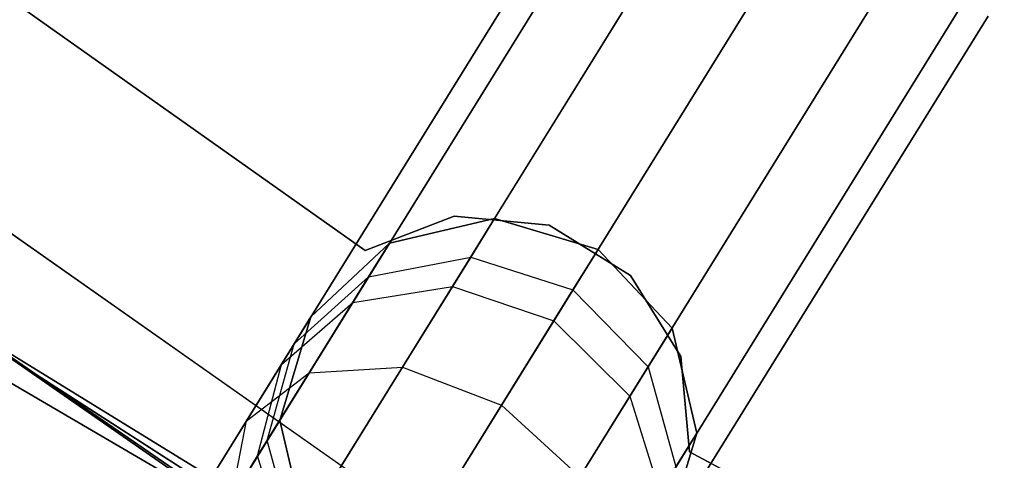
# Model space of a CAD drawing. Extents: x -129 to 129, y -127 to 130.
# Tile 108 of 188: x -34.29 to -29.57, y -50.68 to -48.56. Entities that reach past the tile are written whole.
import ezdxf

# ---------------------------------------------------------------- set-up
doc = ezdxf.new("R2010")
doc.units = 0
doc.header["$LTSCALE"] = 25.4
doc.layers.get('0').update_dxf_attribs({"linetype": 'CONTINUOUS'})

# ---------------------------------------------------------------- blocks, each defined once
blk = doc.blocks.new('NOME_B_PM2_STL')
at = {"color": 0}
for p, q in [((91.0597, -47.4466, 18.9499), (98.761, -52.8635, 18.9499)), ((98.761, -52.8635, 17.9499), (91.0597, -47.4466, 17.9499)), ((91.0597, -47.4466, 18.9499), (98.761, -52.8635, 18.9499)), ((98.761, -52.8635, 17.9499), (91.0597, -47.4466, 17.9499)), ((97.5565, -50.9049, 23.0779), (92.9728, -47.6566, 23.0779)), ((92.9728, -47.6566, 21.0779), (97.5565, -50.9049, 21.0779)), ((92.9728, -47.6566, 21.0779), (97.5565, -50.9049, 21.0779)), ((97.5565, -50.9049, 23.0779), (92.9728, -47.6566, 23.0779)), ((97.5565, -50.9049, 699.0779), (92.9728, -47.6566, 699.0779)), ((92.9728, -47.6566, 697.0779), (97.5565, -50.9049, 697.0779)), ((92.9728, -47.6566, 697.0779), (97.5565, -50.9049, 697.0779)), ((97.5565, -50.9049, 699.0779), (92.9728, -47.6566, 699.0779)), ((97.5565, -50.9049, 335.0779), (92.9728, -47.6566, 335.0779)), ((92.9728, -47.6566, 333.0779), (97.5565, -50.9049, 333.0779)), ((92.9728, -47.6566, 333.0779), (97.5565, -50.9049, 333.0779)), ((97.5565, -50.9049, 335.0779), (92.9728, -47.6566, 335.0779)), ((97.5565, -50.9049, 536.0779), (92.9728, -47.6566, 536.0779)), ((92.9728, -47.6566, 534.0779), (97.5565, -50.9049, 534.0779)), ((92.9728, -47.6566, 534.0779), (97.5565, -50.9049, 534.0779)), ((97.5565, -50.9049, 536.0779), (92.9728, -47.6566, 536.0779)), ((98.8257, -53.4824, 540.5779), (91.0293, -48.0681, 540.5779)), ((91.0293, -48.0681, 525.5779), (98.8257, -53.4824, 525.5779)), ((91.0293, -48.0681, 525.5779), (98.8257, -53.4824, 525.5779)), ((98.8257, -53.4824, 540.5779), (91.0293, -48.0681, 540.5779)), ((99.0944, -53.639, 26.5779), (91.2708, -48.2639, 26.5779)), ((91.2708, -48.2639, 17.0779), (99.0944, -53.639, 17.0779)), ((91.2708, -48.2639, 17.0779), (99.0944, -53.639, 17.0779)), ((99.0944, -53.639, 26.5779), (91.2708, -48.2639, 26.5779)), ((98.8422, -48.7266, 524.5779), (72.5206, -91.2375, 524.5779)), ((98.8422, -48.7266, 524.5779), (72.5206, -91.2375, 524.5779)), ((72.5206, -91.2375, 344.5779), (98.8422, -48.7266, 344.5779)), ((72.5206, -91.2375, 344.5779), (98.8422, -48.7266, 344.5779)), ((98.9561, -48.7972, 525.0779), (72.6345, -91.308, 525.0779)), ((98.9561, -48.7972, 525.0779), (72.6345, -91.308, 525.0779)), ((98.9561, -48.7972, 524.0779), (72.6345, -91.308, 524.0779)), ((98.9561, -48.7972, 524.0779), (72.6345, -91.308, 524.0779)), ((72.6345, -91.308, 344.0779), (98.9561, -48.7972, 344.0779)), ((72.6345, -91.308, 344.0779), (98.9561, -48.7972, 344.0779)), ((72.6345, -91.308, 345.0779), (98.9561, -48.7972, 345.0779)), ((72.6345, -91.308, 345.0779), (98.9561, -48.7972, 345.0779)), ((99.2673, -48.9899, 525.4439), (72.9457, -91.5007, 525.4439)), ((99.2673, -48.9899, 525.4439), (72.9457, -91.5007, 525.4439)), ((99.2673, -48.9899, 523.7119), (72.9457, -91.5007, 523.7119)), ((99.2673, -48.9899, 523.7119), (72.9457, -91.5007, 523.7119)), ((72.9457, -91.5007, 343.7118), (99.2673, -48.9899, 343.7118)), ((72.9457, -91.5007, 343.7118), (99.2673, -48.9899, 343.7118)), ((72.9457, -91.5007, 345.4439), (99.2673, -48.9899, 345.4439)), ((72.9457, -91.5007, 345.4439), (99.2673, -48.9899, 345.4439)), ((99.6924, -49.2531, 523.5779), (73.3708, -91.7639, 523.5779)), ((99.6924, -49.2531, 525.5779), (73.3708, -91.7639, 525.5779)), ((99.6924, -49.2531, 525.5779), (73.3708, -91.7639, 525.5779)), ((99.6924, -49.2531, 523.5779), (73.3708, -91.7639, 523.5779)), ((73.3708, -91.7639, 345.5779), (99.6924, -49.2531, 345.5779)), ((73.3708, -91.7639, 343.5779), (99.6924, -49.2531, 343.5779)), ((73.3708, -91.7639, 343.5779), (99.6924, -49.2531, 343.5779)), ((73.3708, -91.7639, 345.5779), (99.6924, -49.2531, 345.5779)), ((100.8002, -54.5923, 702.0779), (92.8112, -49.4664, 702.0779)), ((92.8112, -49.4664, 692.5779), (100.8002, -54.5923, 692.5779)), ((92.8112, -49.4664, 692.5779), (100.8002, -54.5923, 692.5779)), ((100.8002, -54.5923, 702.0779), (92.8112, -49.4664, 702.0779)), ((100.1175, -49.5163, 523.7119), (73.7959, -92.0272, 523.7119)), ((100.1175, -49.5163, 523.7119), (73.7959, -92.0272, 523.7119)), ((100.1175, -49.5163, 525.4439), (73.7959, -92.0272, 525.4439)), ((100.1175, -49.5163, 525.4439), (73.7959, -92.0272, 525.4439)), ((73.7959, -92.0272, 345.4439), (100.1175, -49.5163, 345.4439)), ((73.7959, -92.0272, 345.4439), (100.1175, -49.5163, 345.4439)), ((73.7959, -92.0272, 343.7118), (100.1175, -49.5163, 343.7118)), ((73.7959, -92.0272, 343.7118), (100.1175, -49.5163, 343.7118)), ((100.4287, -49.709, 524.0779), (74.1071, -92.2198, 524.0779)), ((100.4287, -49.709, 524.0779), (74.1071, -92.2198, 524.0779)), ((100.4287, -49.709, 525.0779), (74.1071, -92.2198, 525.0779)), ((100.4287, -49.709, 525.0779), (74.1071, -92.2198, 525.0779)), ((74.1071, -92.2198, 345.0779), (100.4287, -49.709, 345.0779)), ((74.1071, -92.2198, 345.0779), (100.4287, -49.709, 345.0779)), ((74.1071, -92.2198, 344.0779), (100.4287, -49.709, 344.0779)), ((74.1071, -92.2198, 344.0779), (100.4287, -49.709, 344.0779)), ((100.5426, -49.7795, 524.5779), (74.221, -92.2904, 524.5779)), ((100.5426, -49.7795, 524.5779), (74.221, -92.2904, 524.5779)), ((74.221, -92.2904, 344.5779), (100.5426, -49.7795, 344.5779)), ((74.221, -92.2904, 344.5779), (100.5426, -49.7795, 344.5779)), ((93.7712, -50.1156, 19.0779), (101.8482, -55.0874, 19.0779)), ((101.8482, -55.0874, 20.0779), (93.7712, -50.1156, 20.0779)), ((93.7712, -50.1156, 19.0779), (101.8482, -55.0874, 19.0779)), ((101.8482, -55.0874, 20.0779), (93.7712, -50.1156, 20.0779)), ((97.9836, -50.7397, 23.0779), (97.5565, -50.9049, 23.0779)), ((97.5565, -50.9049, 21.0779), (97.9836, -50.7397, 21.0779)), ((97.5565, -50.9049, 21.0779), (97.9836, -50.7397, 21.0779)), ((97.9836, -50.7397, 23.0779), (97.5565, -50.9049, 23.0779)), ((97.9836, -50.7397, 699.0779), (97.5565, -50.9049, 699.0779)), ((97.5565, -50.9049, 697.0779), (97.9836, -50.7397, 697.0779)), ((97.5565, -50.9049, 697.0779), (97.9836, -50.7397, 697.0779)), ((97.9836, -50.7397, 699.0779), (97.5565, -50.9049, 699.0779)), ((97.9836, -50.7397, 335.0779), (97.5565, -50.9049, 335.0779)), ((97.5565, -50.9049, 333.0779), (97.9836, -50.7397, 333.0779)), ((97.5565, -50.9049, 333.0779), (97.9836, -50.7397, 333.0779)), ((97.9836, -50.7397, 335.0779), (97.5565, -50.9049, 335.0779)), ((97.9836, -50.7397, 536.0779), (97.5565, -50.9049, 536.0779)), ((97.5565, -50.9049, 534.0779), (97.9836, -50.7397, 534.0779)), ((97.5565, -50.9049, 534.0779), (97.9836, -50.7397, 534.0779)), ((97.9836, -50.7397, 536.0779), (97.5565, -50.9049, 536.0779)), ((98.1775, -50.75, 699.0779), (97.6736, -50.8685, 699.0779)), ((97.6736, -50.8685, 534.0779), (98.1775, -50.75, 534.0779)), ((98.1775, -50.75, 699.0779), (97.6736, -50.8685, 699.0779)), ((98.1775, -50.75, 693.5779), (97.6736, -50.8685, 693.5779)), ((98.1775, -50.75, 693.5779), (97.6736, -50.8685, 693.5779)), ((98.1775, -50.75, 539.5779), (97.6736, -50.8685, 539.5779)), ((98.1775, -50.75, 539.5779), (97.6736, -50.8685, 539.5779)), ((97.6736, -50.8685, 534.0779), (98.1775, -50.75, 534.0779)), ((98.1775, -50.75, 335.0779), (97.6736, -50.8685, 335.0779)), ((97.6736, -50.8685, 21.0779), (98.1775, -50.75, 21.0779)), ((98.1775, -50.75, 335.0779), (97.6736, -50.8685, 335.0779)), ((98.1775, -50.75, 329.5779), (97.6736, -50.8685, 329.5779)), ((98.1775, -50.75, 329.5779), (97.6736, -50.8685, 329.5779)), ((98.1775, -50.75, 25.5779), (97.6736, -50.8685, 25.5779)), ((98.1775, -50.75, 25.5779), (97.6736, -50.8685, 25.5779)), ((97.6736, -50.8685, 21.0779), (98.1775, -50.75, 21.0779)), ((97.9753, -51.0765, 27.0109), (98.1775, -50.75, 25.5779)), ((97.9753, -51.0765, 27.0109), (98.1775, -50.75, 25.5779)), ((98.4396, -50.7821, 23.0779), (97.9836, -50.7397, 23.0779)), ((97.9836, -50.7397, 23.0779), (97.9836, -50.7397, 21.0779)), ((97.9836, -50.7397, 21.0779), (98.4396, -50.7821, 21.0779)), ((97.9836, -50.7397, 23.0779), (97.9836, -50.7397, 21.0779)), ((97.9836, -50.7397, 21.0779), (98.4396, -50.7821, 21.0779)), ((98.4396, -50.7821, 23.0779), (97.9836, -50.7397, 23.0779)), ((98.4396, -50.7821, 699.0779), (97.9836, -50.7397, 699.0779)), ((97.9836, -50.7397, 699.0779), (97.9836, -50.7397, 697.0779)), ((97.9836, -50.7397, 697.0779), (98.4396, -50.7821, 697.0779)), ((97.9836, -50.7397, 699.0779), (97.9836, -50.7397, 697.0779)), ((97.9836, -50.7397, 697.0779), (98.4396, -50.7821, 697.0779)), ((98.4396, -50.7821, 699.0779), (97.9836, -50.7397, 699.0779)), ((98.4396, -50.7821, 335.0779), (97.9836, -50.7397, 335.0779)), ((97.9836, -50.7397, 335.0779), (97.9836, -50.7397, 333.0779)), ((97.9836, -50.7397, 333.0779), (98.4396, -50.7821, 333.0779)), ((97.9836, -50.7397, 335.0779), (97.9836, -50.7397, 333.0779)), ((97.9836, -50.7397, 333.0779), (98.4396, -50.7821, 333.0779)), ((98.4396, -50.7821, 335.0779), (97.9836, -50.7397, 335.0779)), ((98.4396, -50.7821, 536.0779), (97.9836, -50.7397, 536.0779)), ((97.9836, -50.7397, 536.0779), (97.9836, -50.7397, 534.0779)), ((97.9836, -50.7397, 534.0779), (98.4396, -50.7821, 534.0779)), ((97.9836, -50.7397, 536.0779), (97.9836, -50.7397, 534.0779)), ((97.9836, -50.7397, 534.0779), (98.4396, -50.7821, 534.0779)), ((98.4396, -50.7821, 536.0779), (97.9836, -50.7397, 536.0779)), ((98.1775, -50.75, 693.5779), (98.0626, -50.9355, 692.4811)), ((98.1775, -50.75, 693.5779), (98.0626, -50.9355, 692.4811)), ((98.0626, -50.9355, 540.6746), (98.1775, -50.75, 539.5779)), ((98.0626, -50.9355, 540.6746), (98.1775, -50.75, 539.5779)), ((98.1775, -50.75, 329.5779), (98.0626, -50.9355, 328.4811)), ((98.1775, -50.75, 329.5779), (98.0626, -50.9355, 328.4811)), ((98.6731, -50.8993, 699.0779), (98.1775, -50.75, 699.0779)), ((98.1775, -50.75, 534.0779), (98.6731, -50.8993, 534.0779)), ((98.1775, -50.75, 699.0779), (98.1775, -50.75, 693.5779)), ((98.6731, -50.8993, 699.0779), (98.1775, -50.75, 699.0779)), ((98.6731, -50.8993, 693.5779), (98.1775, -50.75, 693.5779)), ((98.1775, -50.75, 699.0779), (98.1775, -50.75, 693.5779)), ((98.6731, -50.8993, 693.5779), (98.1775, -50.75, 693.5779)), ((98.6731, -50.8993, 539.5779), (98.1775, -50.75, 539.5779)), ((98.1775, -50.75, 539.5779), (98.1775, -50.75, 534.0779)), ((98.6731, -50.8993, 539.5779), (98.1775, -50.75, 539.5779)), ((98.1775, -50.75, 534.0779), (98.6731, -50.8993, 534.0779)), ((98.1775, -50.75, 539.5779), (98.1775, -50.75, 534.0779)), ((98.6731, -50.8993, 335.0779), (98.1775, -50.75, 335.0779)), ((98.1775, -50.75, 21.0779), (98.6731, -50.8993, 21.0779)), ((98.1775, -50.75, 335.0779), (98.1775, -50.75, 329.5779)), ((98.6731, -50.8993, 335.0779), (98.1775, -50.75, 335.0779)), ((98.6731, -50.8993, 329.5779), (98.1775, -50.75, 329.5779)), ((98.1775, -50.75, 335.0779), (98.1775, -50.75, 329.5779)), ((98.6731, -50.8993, 329.5779), (98.1775, -50.75, 329.5779)), ((98.6731, -50.8993, 25.5779), (98.1775, -50.75, 25.5779)), ((98.1775, -50.75, 25.5779), (98.1775, -50.75, 21.0779)), ((98.6731, -50.8993, 25.5779), (98.1775, -50.75, 25.5779)), ((98.1775, -50.75, 21.0779), (98.6731, -50.8993, 21.0779)), ((98.1775, -50.75, 25.5779), (98.1775, -50.75, 21.0779)), ((98.8288, -51.0234, 23.0779), (98.4396, -50.7821, 23.0779)), ((98.4396, -50.7821, 23.0779), (98.4396, -50.7821, 21.0779)), ((98.4396, -50.7821, 21.0779), (98.8288, -51.0234, 21.0779)), ((98.4396, -50.7821, 23.0779), (98.4396, -50.7821, 21.0779)), ((98.4396, -50.7821, 21.0779), (98.8288, -51.0234, 21.0779)), ((98.8288, -51.0234, 23.0779), (98.4396, -50.7821, 23.0779)), ((98.8288, -51.0234, 699.0779), (98.4396, -50.7821, 699.0779)), ((98.4396, -50.7821, 699.0779), (98.4396, -50.7821, 697.0779)), ((98.4396, -50.7821, 697.0779), (98.8288, -51.0234, 697.0779)), ((98.4396, -50.7821, 699.0779), (98.4396, -50.7821, 697.0779)), ((98.4396, -50.7821, 697.0779), (98.8288, -51.0234, 697.0779)), ((98.8288, -51.0234, 699.0779), (98.4396, -50.7821, 699.0779)), ((98.8288, -51.0234, 335.0779), (98.4396, -50.7821, 335.0779)), ((98.4396, -50.7821, 335.0779), (98.4396, -50.7821, 333.0779)), ((98.4396, -50.7821, 333.0779), (98.8288, -51.0234, 333.0779)), ((98.4396, -50.7821, 335.0779), (98.4396, -50.7821, 333.0779)), ((98.4396, -50.7821, 333.0779), (98.8288, -51.0234, 333.0779)), ((98.8288, -51.0234, 335.0779), (98.4396, -50.7821, 335.0779)), ((98.8288, -51.0234, 536.0779), (98.4396, -50.7821, 536.0779)), ((98.4396, -50.7821, 536.0779), (98.4396, -50.7821, 534.0779)), ((98.4396, -50.7821, 534.0779), (98.8288, -51.0234, 534.0779)), ((98.4396, -50.7821, 536.0779), (98.4396, -50.7821, 534.0779)), ((98.4396, -50.7821, 534.0779), (98.8288, -51.0234, 534.0779)), ((98.8288, -51.0234, 536.0779), (98.4396, -50.7821, 536.0779)), ((97.6736, -50.8685, 699.0779), (97.2965, -51.2231, 699.0779)), ((97.2965, -51.2231, 534.0779), (97.6736, -50.8685, 534.0779)), ((97.6736, -50.8685, 699.0779), (97.2965, -51.2231, 699.0779)), ((97.6736, -50.8685, 693.5779), (97.2965, -51.2231, 693.5779)), ((97.6736, -50.8685, 693.5779), (97.2965, -51.2231, 693.5779)), ((97.6736, -50.8685, 539.5779), (97.2965, -51.2231, 539.5779)), ((97.6736, -50.8685, 539.5779), (97.2965, -51.2231, 539.5779)), ((97.2965, -51.2231, 534.0779), (97.6736, -50.8685, 534.0779)), ((97.6736, -50.8685, 335.0779), (97.2965, -51.2231, 335.0779)), ((97.2965, -51.2231, 21.0779), (97.6736, -50.8685, 21.0779)), ((97.6736, -50.8685, 335.0779), (97.2965, -51.2231, 335.0779)), ((97.6736, -50.8685, 329.5779), (97.2965, -51.2231, 329.5779)), ((97.6736, -50.8685, 329.5779), (97.2965, -51.2231, 329.5779)), ((97.6736, -50.8685, 25.5779), (97.2965, -51.2231, 25.5779)), ((97.6736, -50.8685, 25.5779), (97.2965, -51.2231, 25.5779)), ((97.2965, -51.2231, 21.0779), (97.6736, -50.8685, 21.0779)), ((97.4973, -51.1533, 26.8279), (97.6736, -50.8685, 25.5779)), ((97.4973, -51.1533, 26.8279), (97.6736, -50.8685, 25.5779)), ((97.6736, -50.8685, 693.5779), (97.5734, -51.0303, 692.6212)), ((97.6736, -50.8685, 693.5779), (97.5734, -51.0303, 692.6212)), ((97.5734, -51.0303, 540.5345), (97.6736, -50.8685, 539.5779)), ((97.5734, -51.0303, 540.5345), (97.6736, -50.8685, 539.5779)), ((97.6736, -50.8685, 329.5779), (97.5734, -51.0303, 328.6212)), ((97.6736, -50.8685, 329.5779), (97.5734, -51.0303, 328.6212)), ((97.6736, -50.8685, 699.0779), (97.6736, -50.8685, 693.5779)), ((97.6736, -50.8685, 699.0779), (97.6736, -50.8685, 693.5779)), ((97.6736, -50.8685, 539.5779), (97.6736, -50.8685, 534.0779)), ((97.6736, -50.8685, 539.5779), (97.6736, -50.8685, 534.0779)), ((97.6736, -50.8685, 335.0779), (97.6736, -50.8685, 329.5779)), ((97.6736, -50.8685, 335.0779), (97.6736, -50.8685, 329.5779)), ((97.6736, -50.8685, 25.5779), (97.6736, -50.8685, 21.0779)), ((97.6736, -50.8685, 25.5779), (97.6736, -50.8685, 21.0779)), ((97.5565, -50.9049, 23.0779), (97.5565, -50.9049, 21.0779)), ((97.5565, -50.9049, 23.0779), (97.5565, -50.9049, 21.0779)), ((97.5565, -50.9049, 699.0779), (97.5565, -50.9049, 697.0779)), ((97.5565, -50.9049, 699.0779), (97.5565, -50.9049, 697.0779)), ((97.5565, -50.9049, 335.0779), (97.5565, -50.9049, 333.0779)), ((97.5565, -50.9049, 335.0779), (97.5565, -50.9049, 333.0779)), ((97.5565, -50.9049, 536.0779), (97.5565, -50.9049, 534.0779)), ((97.5565, -50.9049, 536.0779), (97.5565, -50.9049, 534.0779)), ((98.4615, -51.2411, 27.0779), (98.6731, -50.8993, 25.5779)), ((98.4615, -51.2411, 27.0779), (98.6731, -50.8993, 25.5779)), ((98.6731, -50.8993, 693.5779), (98.5529, -51.0935, 692.4298)), ((98.6731, -50.8993, 693.5779), (98.5529, -51.0935, 692.4298)), ((98.5529, -51.0935, 540.7259), (98.6731, -50.8993, 539.5779)), ((98.5529, -51.0935, 540.7259), (98.6731, -50.8993, 539.5779)), ((98.6731, -50.8993, 329.5779), (98.5529, -51.0935, 328.4298)), ((98.6731, -50.8993, 329.5779), (98.5529, -51.0935, 328.4298)), ((99.0277, -51.2765, 699.0779), (98.6731, -50.8993, 699.0779)), ((98.6731, -50.8993, 534.0779), (99.0277, -51.2765, 534.0779)), ((99.0277, -51.2765, 693.5779), (98.6731, -50.8993, 693.5779)), ((98.6731, -50.8993, 699.0779), (98.6731, -50.8993, 693.5779)), ((99.0277, -51.2765, 699.0779), (98.6731, -50.8993, 699.0779)), ((98.6731, -50.8993, 699.0779), (98.6731, -50.8993, 693.5779)), ((99.0277, -51.2765, 693.5779), (98.6731, -50.8993, 693.5779)), ((99.0277, -51.2765, 539.5779), (98.6731, -50.8993, 539.5779)), ((98.6731, -50.8993, 534.0779), (99.0277, -51.2765, 534.0779)), ((98.6731, -50.8993, 539.5779), (98.6731, -50.8993, 534.0779)), ((99.0277, -51.2765, 539.5779), (98.6731, -50.8993, 539.5779)), ((98.6731, -50.8993, 539.5779), (98.6731, -50.8993, 534.0779)), ((99.0277, -51.2765, 335.0779), (98.6731, -50.8993, 335.0779)), ((98.6731, -50.8993, 21.0779), (99.0277, -51.2765, 21.0779)), ((99.0277, -51.2765, 329.5779), (98.6731, -50.8993, 329.5779)), ((98.6731, -50.8993, 335.0779), (98.6731, -50.8993, 329.5779)), ((99.0277, -51.2765, 335.0779), (98.6731, -50.8993, 335.0779)), ((98.6731, -50.8993, 335.0779), (98.6731, -50.8993, 329.5779)), ((99.0277, -51.2765, 329.5779), (98.6731, -50.8993, 329.5779)), ((99.0277, -51.2765, 25.5779), (98.6731, -50.8993, 25.5779)), ((98.6731, -50.8993, 21.0779), (99.0277, -51.2765, 21.0779)), ((98.6731, -50.8993, 25.5779), (98.6731, -50.8993, 21.0779)), ((99.0277, -51.2765, 25.5779), (98.6731, -50.8993, 25.5779)), ((98.6731, -50.8993, 25.5779), (98.6731, -50.8993, 21.0779)), ((97.5734, -51.0303, 692.6212), (98.0626, -50.9355, 692.4811)), ((97.5734, -51.0303, 692.6212), (98.0626, -50.9355, 692.4811)), ((97.5734, -51.0303, 540.5345), (98.0626, -50.9355, 540.6746)), ((97.5734, -51.0303, 540.5345), (98.0626, -50.9355, 540.6746)), ((97.5734, -51.0303, 328.6212), (98.0626, -50.9355, 328.4811)), ((97.5734, -51.0303, 328.6212), (98.0626, -50.9355, 328.4811)), ((98.0626, -50.9355, 692.4811), (97.7356, -51.4637, 691.5513)), ((98.0626, -50.9355, 692.4811), (97.7356, -51.4637, 691.5513)), ((97.7356, -51.4637, 541.6044), (98.0626, -50.9355, 540.6746)), ((97.7356, -51.4637, 541.6044), (98.0626, -50.9355, 540.6746)), ((98.0626, -50.9355, 328.4811), (97.7356, -51.4637, 327.5513)), ((98.0626, -50.9355, 328.4811), (97.7356, -51.4637, 327.5513)), ((98.0626, -50.9355, 692.4811), (98.5529, -51.0935, 692.4298)), ((98.0626, -50.9355, 692.4811), (98.5529, -51.0935, 692.4298)), ((98.0626, -50.9355, 540.6746), (98.5529, -51.0935, 540.7259)), ((98.0626, -50.9355, 540.6746), (98.5529, -51.0935, 540.7259)), ((98.0626, -50.9355, 328.4811), (98.5529, -51.0935, 328.4298)), ((98.0626, -50.9355, 328.4811), (98.5529, -51.0935, 328.4298)), ((103.1333, -55.7854, 343.5779), (94.9348, -51.0016, 343.5779)), ((94.9348, -51.0016, 328.5779), (103.1333, -55.7854, 328.5779)), ((94.9348, -51.0016, 328.5779), (103.1333, -55.7854, 328.5779)), ((103.1333, -55.7854, 343.5779), (94.9348, -51.0016, 343.5779)), ((97.2163, -51.3526, 692.8125), (97.5734, -51.0303, 692.6212)), ((97.2163, -51.3526, 692.8125), (97.5734, -51.0303, 692.6212)), ((97.2163, -51.3526, 540.3432), (97.5734, -51.0303, 540.5345)), ((97.2163, -51.3526, 540.3432), (97.5734, -51.0303, 540.5345)), ((97.2163, -51.3526, 328.8125), (97.5734, -51.0303, 328.6212)), ((97.2163, -51.3526, 328.8125), (97.5734, -51.0303, 328.6212)), ((97.5734, -51.0303, 692.6212), (97.2881, -51.4911, 691.8101)), ((97.5734, -51.0303, 692.6212), (97.2881, -51.4911, 691.8101)), ((97.2881, -51.4911, 541.3456), (97.5734, -51.0303, 540.5345)), ((97.2881, -51.4911, 541.3456), (97.5734, -51.0303, 540.5345)), ((97.5734, -51.0303, 328.6212), (97.2881, -51.4911, 327.8101)), ((97.5734, -51.0303, 328.6212), (97.2881, -51.4911, 327.8101)), ((99.0697, -51.4129, 23.0779), (98.8288, -51.0234, 23.0779)), ((98.8288, -51.0234, 23.0779), (98.8288, -51.0234, 21.0779)), ((98.8288, -51.0234, 21.0779), (99.0697, -51.4129, 21.0779)), ((98.8288, -51.0234, 23.0779), (98.8288, -51.0234, 21.0779)), ((98.8288, -51.0234, 21.0779), (99.0697, -51.4129, 21.0779)), ((99.0697, -51.4129, 23.0779), (98.8288, -51.0234, 23.0779)), ((99.0697, -51.4129, 699.0779), (98.8288, -51.0234, 699.0779)), ((98.8288, -51.0234, 699.0779), (98.8288, -51.0234, 697.0779)), ((98.8288, -51.0234, 697.0779), (99.0697, -51.4129, 697.0779)), ((98.8288, -51.0234, 699.0779), (98.8288, -51.0234, 697.0779)), ((98.8288, -51.0234, 697.0779), (99.0697, -51.4129, 697.0779)), ((99.0697, -51.4129, 699.0779), (98.8288, -51.0234, 699.0779)), ((99.0697, -51.4129, 335.0779), (98.8288, -51.0234, 335.0779)), ((98.8288, -51.0234, 335.0779), (98.8288, -51.0234, 333.0779)), ((98.8288, -51.0234, 333.0779), (99.0697, -51.4129, 333.0779)), ((98.8288, -51.0234, 335.0779), (98.8288, -51.0234, 333.0779)), ((98.8288, -51.0234, 333.0779), (99.0697, -51.4129, 333.0779)), ((99.0697, -51.4129, 335.0779), (98.8288, -51.0234, 335.0779)), ((99.0697, -51.4129, 536.0779), (98.8288, -51.0234, 536.0779)), ((98.8288, -51.0234, 536.0779), (98.8288, -51.0234, 534.0779)), ((98.8288, -51.0234, 534.0779), (99.0697, -51.4129, 534.0779)), ((98.8288, -51.0234, 536.0779), (98.8288, -51.0234, 534.0779)), ((98.8288, -51.0234, 534.0779), (99.0697, -51.4129, 534.0779)), ((99.0697, -51.4129, 536.0779), (98.8288, -51.0234, 536.0779)), ((97.4231, -51.9684, 28.0599), (97.9753, -51.0765, 27.0109)), ((97.4231, -51.9684, 28.0599), (97.9753, -51.0765, 27.0109)), ((97.4973, -51.1533, 26.8279), (97.9753, -51.0765, 27.0109)), ((97.4973, -51.1533, 26.8279), (97.9753, -51.0765, 27.0109)), ((97.9753, -51.0765, 27.0109), (98.4615, -51.2411, 27.0779)), ((97.9753, -51.0765, 27.0109), (98.4615, -51.2411, 27.0779)), ((98.5529, -51.0935, 692.4298), (98.2105, -51.6464, 691.4565)), ((98.5529, -51.0935, 692.4298), (98.2105, -51.6464, 691.4565)), ((98.2105, -51.6464, 541.6992), (98.5529, -51.0935, 540.7259)), ((98.2105, -51.6464, 541.6992), (98.5529, -51.0935, 540.7259)), ((98.5529, -51.0935, 328.4298), (98.2105, -51.6464, 327.4565)), ((98.5529, -51.0935, 328.4298), (98.2105, -51.6464, 327.4565)), ((98.5529, -51.0935, 692.4298), (98.9128, -51.4619, 692.4811)), ((98.5529, -51.0935, 692.4298), (98.9128, -51.4619, 692.4811)), ((98.5529, -51.0935, 540.7259), (98.9128, -51.4619, 540.6746)), ((98.5529, -51.0935, 540.7259), (98.9128, -51.4619, 540.6746)), ((98.5529, -51.0935, 328.4298), (98.9128, -51.4619, 328.4811)), ((98.5529, -51.0935, 328.4298), (98.9128, -51.4619, 328.4811)), ((97.0155, -51.9313, 27.7429), (97.4973, -51.1533, 26.8279)), ((97.0155, -51.9313, 27.7429), (97.4973, -51.1533, 26.8279)), ((97.1554, -51.4509, 26.5779), (97.4973, -51.1533, 26.8279)), ((97.1554, -51.4509, 26.5779), (97.4973, -51.1533, 26.8279)), ((97.2965, -51.2231, 699.0779), (97.1471, -51.7188, 699.0779)), ((97.1471, -51.7188, 534.0779), (97.2965, -51.2231, 534.0779)), ((97.2965, -51.2231, 699.0779), (97.1471, -51.7188, 699.0779)), ((97.2965, -51.2231, 693.5779), (97.1471, -51.7188, 693.5779)), ((97.2965, -51.2231, 693.5779), (97.1471, -51.7188, 693.5779)), ((97.2965, -51.2231, 539.5779), (97.1471, -51.7188, 539.5779)), ((97.2965, -51.2231, 539.5779), (97.1471, -51.7188, 539.5779)), ((97.1471, -51.7188, 534.0779), (97.2965, -51.2231, 534.0779)), ((97.2965, -51.2231, 335.0779), (97.1471, -51.7188, 335.0779)), ((97.1471, -51.7188, 21.0779), (97.2965, -51.2231, 21.0779)), ((97.2965, -51.2231, 335.0779), (97.1471, -51.7188, 335.0779)), ((97.2965, -51.2231, 329.5779), (97.1471, -51.7188, 329.5779)), ((97.2965, -51.2231, 329.5779), (97.1471, -51.7188, 329.5779)), ((97.2965, -51.2231, 25.5779), (97.1471, -51.7188, 25.5779)), ((97.2965, -51.2231, 25.5779), (97.1471, -51.7188, 25.5779)), ((97.1471, -51.7188, 21.0779), (97.2965, -51.2231, 21.0779)), ((97.1554, -51.4509, 26.5779), (97.2965, -51.2231, 25.5779)), ((97.1554, -51.4509, 26.5779), (97.2965, -51.2231, 25.5779)), ((97.2965, -51.2231, 693.5779), (97.2163, -51.3526, 692.8125)), ((97.2965, -51.2231, 693.5779), (97.2163, -51.3526, 692.8125)), ((97.2163, -51.3526, 540.3432), (97.2965, -51.2231, 539.5779)), ((97.2163, -51.3526, 540.3432), (97.2965, -51.2231, 539.5779)), ((97.2965, -51.2231, 329.5779), (97.2163, -51.3526, 328.8125)), ((97.2965, -51.2231, 329.5779), (97.2163, -51.3526, 328.8125)), ((97.2965, -51.2231, 699.0779), (97.2965, -51.2231, 693.5779)), ((97.2965, -51.2231, 699.0779), (97.2965, -51.2231, 693.5779)), ((97.2965, -51.2231, 539.5779), (97.2965, -51.2231, 534.0779)), ((97.2965, -51.2231, 539.5779), (97.2965, -51.2231, 534.0779)), ((97.2965, -51.2231, 335.0779), (97.2965, -51.2231, 329.5779)), ((97.2965, -51.2231, 335.0779), (97.2965, -51.2231, 329.5779)), ((97.2965, -51.2231, 25.5779), (97.2965, -51.2231, 21.0779)), ((97.2965, -51.2231, 25.5779), (97.2965, -51.2231, 21.0779)), ((97.8835, -52.1747, 28.1759), (98.4615, -51.2411, 27.0779)), ((97.8835, -52.1747, 28.1759), (98.4615, -51.2411, 27.0779)), ((98.4615, -51.2411, 27.0779), (98.8256, -51.6029, 27.0109)), ((98.4615, -51.2411, 27.0779), (98.8256, -51.6029, 27.0109)), ((98.8256, -51.6029, 27.0109), (99.0277, -51.2765, 25.5779)), ((98.8256, -51.6029, 27.0109), (99.0277, -51.2765, 25.5779)), ((99.0277, -51.2765, 693.5779), (98.9128, -51.4619, 692.4811)), ((99.0277, -51.2765, 693.5779), (98.9128, -51.4619, 692.4811)), ((98.9128, -51.4619, 540.6746), (99.0277, -51.2765, 539.5779)), ((98.9128, -51.4619, 540.6746), (99.0277, -51.2765, 539.5779)), ((99.0277, -51.2765, 329.5779), (98.9128, -51.4619, 328.4811)), ((99.0277, -51.2765, 329.5779), (98.9128, -51.4619, 328.4811)), ((99.1462, -51.7804, 699.0779), (99.0277, -51.2765, 699.0779)), ((99.0277, -51.2765, 534.0779), (99.1462, -51.7804, 534.0779)), ((99.0277, -51.2765, 699.0779), (99.0277, -51.2765, 693.5779)), ((99.1462, -51.7804, 699.0779), (99.0277, -51.2765, 699.0779)), ((99.1462, -51.7804, 693.5779), (99.0277, -51.2765, 693.5779)), ((99.0277, -51.2765, 699.0779), (99.0277, -51.2765, 693.5779)), ((99.1462, -51.7804, 693.5779), (99.0277, -51.2765, 693.5779)), ((99.1462, -51.7804, 539.5779), (99.0277, -51.2765, 539.5779)), ((99.0277, -51.2765, 539.5779), (99.0277, -51.2765, 534.0779)), ((99.1462, -51.7804, 539.5779), (99.0277, -51.2765, 539.5779)), ((99.0277, -51.2765, 534.0779), (99.1462, -51.7804, 534.0779)), ((99.0277, -51.2765, 539.5779), (99.0277, -51.2765, 534.0779)), ((99.1462, -51.7804, 335.0779), (99.0277, -51.2765, 335.0779)), ((99.0277, -51.2765, 21.0779), (99.1462, -51.7804, 21.0779)), ((99.0277, -51.2765, 335.0779), (99.0277, -51.2765, 329.5779)), ((99.1462, -51.7804, 335.0779), (99.0277, -51.2765, 335.0779)), ((99.1462, -51.7804, 329.5779), (99.0277, -51.2765, 329.5779)), ((99.0277, -51.2765, 335.0779), (99.0277, -51.2765, 329.5779)), ((99.1462, -51.7804, 329.5779), (99.0277, -51.2765, 329.5779)), ((99.1462, -51.7804, 25.5779), (99.0277, -51.2765, 25.5779)), ((99.0277, -51.2765, 25.5779), (99.0277, -51.2765, 21.0779)), ((99.1462, -51.7804, 25.5779), (99.0277, -51.2765, 25.5779)), ((99.0277, -51.2765, 21.0779), (99.1462, -51.7804, 21.0779)), ((99.0277, -51.2765, 25.5779), (99.0277, -51.2765, 21.0779)), ((97.2163, -51.3526, 692.8125), (96.9881, -51.7212, 692.1636)), ((97.2163, -51.3526, 692.8125), (96.9881, -51.7212, 692.1636)), ((96.9881, -51.7212, 540.9921), (97.2163, -51.3526, 540.3432)), ((96.9881, -51.7212, 540.9921), (97.2163, -51.3526, 540.3432)), ((97.2163, -51.3526, 328.8125), (96.9881, -51.7212, 328.1636)), ((97.2163, -51.3526, 328.8125), (96.9881, -51.7212, 328.1636)), ((97.087, -51.8158, 693.0038), (97.2163, -51.3526, 692.8125)), ((97.087, -51.8158, 693.0038), (97.2163, -51.3526, 692.8125)), ((97.087, -51.8158, 540.1519), (97.2163, -51.3526, 540.3432)), ((97.087, -51.8158, 540.1519), (97.2163, -51.3526, 540.3432)), ((97.087, -51.8158, 329.0038), (97.2163, -51.3526, 328.8125)), ((97.087, -51.8158, 329.0038), (97.2163, -51.3526, 328.8125)), ((99.1116, -51.869, 23.0779), (99.0697, -51.4129, 23.0779)), ((99.0697, -51.4129, 23.0779), (99.0697, -51.4129, 21.0779)), ((99.0697, -51.4129, 21.0779), (99.1116, -51.869, 21.0779)), ((99.0697, -51.4129, 23.0779), (99.0697, -51.4129, 21.0779)), ((99.0697, -51.4129, 21.0779), (99.1116, -51.869, 21.0779)), ((99.1116, -51.869, 23.0779), (99.0697, -51.4129, 23.0779)), ((99.1116, -51.869, 699.0779), (99.0697, -51.4129, 699.0779)), ((99.0697, -51.4129, 699.0779), (99.0697, -51.4129, 697.0779)), ((99.0697, -51.4129, 697.0779), (99.1116, -51.869, 697.0779)), ((99.0697, -51.4129, 699.0779), (99.0697, -51.4129, 697.0779)), ((99.0697, -51.4129, 697.0779), (99.1116, -51.869, 697.0779)), ((99.1116, -51.869, 699.0779), (99.0697, -51.4129, 699.0779)), ((99.1116, -51.869, 335.0779), (99.0697, -51.4129, 335.0779)), ((99.0697, -51.4129, 335.0779), (99.0697, -51.4129, 333.0779)), ((99.0697, -51.4129, 333.0779), (99.1116, -51.869, 333.0779)), ((99.0697, -51.4129, 335.0779), (99.0697, -51.4129, 333.0779)), ((99.0697, -51.4129, 333.0779), (99.1116, -51.869, 333.0779)), ((99.1116, -51.869, 335.0779), (99.0697, -51.4129, 335.0779)), ((99.1116, -51.869, 536.0779), (99.0697, -51.4129, 536.0779)), ((99.0697, -51.4129, 536.0779), (99.0697, -51.4129, 534.0779)), ((99.0697, -51.4129, 534.0779), (99.1116, -51.869, 534.0779)), ((99.0697, -51.4129, 536.0779), (99.0697, -51.4129, 534.0779)), ((99.0697, -51.4129, 534.0779), (99.1116, -51.869, 534.0779)), ((99.1116, -51.869, 536.0779), (99.0697, -51.4129, 536.0779)), ((96.77, -52.0733, 27.3099), (97.1554, -51.4509, 26.5779)), ((96.77, -52.0733, 27.3099), (97.1554, -51.4509, 26.5779)), ((97.0414, -51.8896, 26.3279), (97.1554, -51.4509, 26.5779)), ((97.0414, -51.8896, 26.3279), (97.1554, -51.4509, 26.5779)), ((97.7356, -51.4637, 691.5513), (97.2461, -52.2543, 690.93)), ((97.7356, -51.4637, 691.5513), (97.2461, -52.2543, 690.93)), ((97.2461, -52.2543, 542.2257), (97.7356, -51.4637, 541.6044)), ((97.2461, -52.2543, 542.2257), (97.7356, -51.4637, 541.6044)), ((97.7356, -51.4637, 327.5513), (97.2461, -52.2543, 326.93)), ((97.7356, -51.4637, 327.5513), (97.2461, -52.2543, 326.93)), ((97.2881, -51.4911, 691.8101), (97.7356, -51.4637, 691.5513)), ((97.2881, -51.4911, 691.8101), (97.7356, -51.4637, 691.5513)), ((97.2881, -51.4911, 541.3456), (97.7356, -51.4637, 541.6044)), ((97.2881, -51.4911, 541.3456), (97.7356, -51.4637, 541.6044)), ((97.2881, -51.4911, 327.8101), (97.7356, -51.4637, 327.5513)), ((97.2881, -51.4911, 327.8101), (97.7356, -51.4637, 327.5513)), ((97.7356, -51.4637, 691.5513), (98.2105, -51.6464, 691.4565)), ((97.7356, -51.4637, 691.5513), (98.2105, -51.6464, 691.4565)), ((97.7356, -51.4637, 541.6044), (98.2105, -51.6464, 541.6992)), ((97.7356, -51.4637, 541.6044), (98.2105, -51.6464, 541.6992)), ((97.7356, -51.4637, 327.5513), (98.2105, -51.6464, 327.4565)), ((97.7356, -51.4637, 327.5513), (98.2105, -51.6464, 327.4565)), ((98.9128, -51.4619, 692.4811), (98.5858, -51.9902, 691.5513)), ((98.9128, -51.4619, 692.4811), (98.5858, -51.9902, 691.5513)), ((98.5858, -51.9902, 541.6044), (98.9128, -51.4619, 540.6746)), ((98.5858, -51.9902, 541.6044), (98.9128, -51.4619, 540.6746)), ((98.9128, -51.4619, 328.4811), (98.5858, -51.9902, 327.5513)), ((98.9128, -51.4619, 328.4811), (98.5858, -51.9902, 327.5513)), ((98.9128, -51.4619, 692.4811), (99.046, -51.9422, 692.6212)), ((98.9128, -51.4619, 692.4811), (99.046, -51.9422, 692.6212)), ((98.9128, -51.4619, 540.6746), (99.046, -51.9422, 540.5345)), ((98.9128, -51.4619, 540.6746), (99.046, -51.9422, 540.5345)), ((98.9128, -51.4619, 328.4811), (99.046, -51.9422, 328.6212)), ((98.9128, -51.4619, 328.4811), (99.046, -51.9422, 328.6212)), ((97.2881, -51.4911, 691.8101), (96.8611, -52.1807, 691.2682)), ((97.2881, -51.4911, 691.8101), (96.8611, -52.1807, 691.2682)), ((96.8611, -52.1807, 541.8876), (97.2881, -51.4911, 541.3456)), ((96.8611, -52.1807, 541.8876), (97.2881, -51.4911, 541.3456)), ((97.2881, -51.4911, 327.8101), (96.8611, -52.1807, 327.2682)), ((97.2881, -51.4911, 327.8101), (96.8611, -52.1807, 327.2682)), ((96.9881, -51.7212, 692.1636), (97.2881, -51.4911, 691.8101)), ((96.9881, -51.7212, 692.1636), (97.2881, -51.4911, 691.8101)), ((96.9881, -51.7212, 540.9921), (97.2881, -51.4911, 541.3456)), ((96.9881, -51.7212, 540.9921), (97.2881, -51.4911, 541.3456)), ((96.9881, -51.7212, 328.1636), (97.2881, -51.4911, 327.8101)), ((96.9881, -51.7212, 328.1636), (97.2881, -51.4911, 327.8101)), ((98.2733, -52.4948, 28.0599), (98.8256, -51.6029, 27.0109)), ((98.2733, -52.4948, 28.0599), (98.8256, -51.6029, 27.0109)), ((98.8256, -51.6029, 27.0109), (98.9699, -52.0651, 26.8279)), ((98.8256, -51.6029, 27.0109), (98.9699, -52.0651, 26.8279)), ((98.2105, -51.6464, 691.4565), (97.6982, -52.4739, 690.8062)), ((98.2105, -51.6464, 691.4565), (97.6982, -52.4739, 690.8062)), ((97.6982, -52.4739, 542.3495), (98.2105, -51.6464, 541.6992)), ((97.6982, -52.4739, 542.3495), (98.2105, -51.6464, 541.6992)), ((98.2105, -51.6464, 327.4565), (97.6982, -52.4739, 326.8062)), ((98.2105, -51.6464, 327.4565), (97.6982, -52.4739, 326.8062)), ((98.2105, -51.6464, 691.4565), (98.5858, -51.9902, 691.5513)), ((98.2105, -51.6464, 691.4565), (98.5858, -51.9902, 691.5513)), ((98.2105, -51.6464, 541.6992), (98.5858, -51.9902, 541.6044)), ((98.2105, -51.6464, 541.6992), (98.5858, -51.9902, 541.6044)), ((98.2105, -51.6464, 327.4565), (98.5858, -51.9902, 327.5513)), ((98.2105, -51.6464, 327.4565), (98.5858, -51.9902, 327.5513)), ((96.9881, -51.7212, 692.1636), (96.6465, -52.2728, 691.7301)), ((96.9881, -51.7212, 692.1636), (96.6465, -52.2728, 691.7301)), ((96.6465, -52.2728, 541.4256), (96.9881, -51.7212, 540.9921)), ((96.6465, -52.2728, 541.4256), (96.9881, -51.7212, 540.9921)), ((96.9881, -51.7212, 328.1636), (96.6465, -52.2728, 327.7301)), ((96.9881, -51.7212, 328.1636), (96.6465, -52.2728, 327.7301)), ((96.9159, -52.0923, 692.5172), (96.9881, -51.7212, 692.1636)), ((96.9159, -52.0923, 692.5172), (96.9881, -51.7212, 692.1636)), ((96.9159, -52.0923, 540.6385), (96.9881, -51.7212, 540.9921)), ((96.9159, -52.0923, 540.6385), (96.9881, -51.7212, 540.9921)), ((96.9159, -52.0923, 328.5172), (96.9881, -51.7212, 328.1636)), ((96.9159, -52.0923, 328.5172), (96.9881, -51.7212, 328.1636)), ((97.0414, -51.8896, 26.3279), (97.1471, -51.7188, 25.5779)), ((97.0414, -51.8896, 26.3279), (97.1471, -51.7188, 25.5779)), ((97.1471, -51.7188, 693.5779), (97.087, -51.8158, 693.0038)), ((97.1471, -51.7188, 693.5779), (97.087, -51.8158, 693.0038)), ((97.087, -51.8158, 540.1519), (97.1471, -51.7188, 539.5779)), ((97.087, -51.8158, 540.1519), (97.1471, -51.7188, 539.5779)), ((97.1471, -51.7188, 329.5779), (97.087, -51.8158, 329.0038)), ((97.1471, -51.7188, 329.5779), (97.087, -51.8158, 329.0038)), ((97.1471, -51.7188, 699.0779), (97.2657, -52.2226, 699.0779)), ((97.2657, -52.2226, 534.0779), (97.1471, -51.7188, 534.0779)), ((97.1471, -51.7188, 699.0779), (97.2657, -52.2226, 699.0779)), ((97.1471, -51.7188, 699.0779), (97.1471, -51.7188, 693.5779)), ((97.1471, -51.7188, 693.5779), (97.2657, -52.2226, 693.5779)), ((97.1471, -51.7188, 699.0779), (97.1471, -51.7188, 693.5779)), ((97.1471, -51.7188, 693.5779), (97.2657, -52.2226, 693.5779)), ((97.1471, -51.7188, 539.5779), (97.2657, -52.2226, 539.5779)), ((97.1471, -51.7188, 539.5779), (97.2657, -52.2226, 539.5779)), ((97.1471, -51.7188, 539.5779), (97.1471, -51.7188, 534.0779)), ((97.2657, -52.2226, 534.0779), (97.1471, -51.7188, 534.0779)), ((97.1471, -51.7188, 539.5779), (97.1471, -51.7188, 534.0779)), ((97.1471, -51.7188, 335.0779), (97.2657, -52.2226, 335.0779)), ((97.2657, -52.2226, 21.0779), (97.1471, -51.7188, 21.0779)), ((97.1471, -51.7188, 335.0779), (97.2657, -52.2226, 335.0779)), ((97.1471, -51.7188, 335.0779), (97.1471, -51.7188, 329.5779)), ((97.1471, -51.7188, 329.5779), (97.2657, -52.2226, 329.5779)), ((97.1471, -51.7188, 335.0779), (97.1471, -51.7188, 329.5779)), ((97.1471, -51.7188, 329.5779), (97.2657, -52.2226, 329.5779)), ((97.1471, -51.7188, 25.5779), (97.2657, -52.2226, 25.5779)), ((97.1471, -51.7188, 25.5779), (97.2657, -52.2226, 25.5779)), ((97.1471, -51.7188, 25.5779), (97.1471, -51.7188, 21.0779)), ((97.2657, -52.2226, 21.0779), (97.1471, -51.7188, 21.0779)), ((97.1471, -51.7188, 25.5779), (97.1471, -51.7188, 21.0779)), ((97.087, -51.8158, 693.0038), (96.9159, -52.0923, 692.5172)), ((97.087, -51.8158, 693.0038), (96.9159, -52.0923, 692.5172)), ((96.9159, -52.0923, 540.6385), (97.087, -51.8158, 540.1519)), ((96.9159, -52.0923, 540.6385), (97.087, -51.8158, 540.1519)), ((97.087, -51.8158, 329.0038), (96.9159, -52.0923, 328.5172)), ((97.087, -51.8158, 329.0038), (96.9159, -52.0923, 328.5172)), ((97.2202, -52.296, 693.1439), (97.087, -51.8158, 693.0038)), ((97.2202, -52.296, 693.1439), (97.087, -51.8158, 693.0038)), ((97.2202, -52.296, 540.0118), (97.087, -51.8158, 540.1519)), ((97.2202, -52.296, 540.0118), (97.087, -51.8158, 540.1519)), ((97.2202, -52.296, 329.1439), (97.087, -51.8158, 329.0038)), ((97.2202, -52.296, 329.1439), (97.087, -51.8158, 329.0038)), ((98.9699, -52.0651, 26.8279), (99.1462, -51.7804, 25.5779)), ((98.9699, -52.0651, 26.8279), (99.1462, -51.7804, 25.5779)), ((98.9969, -52.276, 699.0779), (99.1462, -51.7804, 699.0779)), ((99.1462, -51.7804, 534.0779), (98.9969, -52.276, 534.0779)), ((98.9969, -52.276, 699.0779), (99.1462, -51.7804, 699.0779)), ((98.9969, -52.276, 693.5779), (99.1462, -51.7804, 693.5779)), ((98.9969, -52.276, 693.5779), (99.1462, -51.7804, 693.5779)), ((98.9969, -52.276, 539.5779), (99.1462, -51.7804, 539.5779)), ((98.9969, -52.276, 539.5779), (99.1462, -51.7804, 539.5779)), ((99.1462, -51.7804, 534.0779), (98.9969, -52.276, 534.0779)), ((98.9969, -52.276, 335.0779), (99.1462, -51.7804, 335.0779)), ((99.1462, -51.7804, 21.0779), (98.9969, -52.276, 21.0779)), ((98.9969, -52.276, 335.0779), (99.1462, -51.7804, 335.0779)), ((98.9969, -52.276, 329.5779), (99.1462, -51.7804, 329.5779)), ((98.9969, -52.276, 329.5779), (99.1462, -51.7804, 329.5779)), ((98.9969, -52.276, 25.5779), (99.1462, -51.7804, 25.5779)), ((98.9969, -52.276, 25.5779), (99.1462, -51.7804, 25.5779)), ((99.1462, -51.7804, 21.0779), (98.9969, -52.276, 21.0779)), ((99.1462, -51.7804, 693.5779), (99.046, -51.9422, 692.6212)), ((99.1462, -51.7804, 693.5779), (99.046, -51.9422, 692.6212)), ((99.046, -51.9422, 540.5345), (99.1462, -51.7804, 539.5779)), ((99.046, -51.9422, 540.5345), (99.1462, -51.7804, 539.5779)), ((99.1462, -51.7804, 329.5779), (99.046, -51.9422, 328.6212)), ((99.1462, -51.7804, 329.5779), (99.046, -51.9422, 328.6212)), ((99.1462, -51.7804, 699.0779), (99.1462, -51.7804, 693.5779)), ((99.1462, -51.7804, 699.0779), (99.1462, -51.7804, 693.5779)), ((99.1462, -51.7804, 539.5779), (99.1462, -51.7804, 534.0779)), ((99.1462, -51.7804, 539.5779), (99.1462, -51.7804, 534.0779)), ((99.1462, -51.7804, 335.0779), (99.1462, -51.7804, 329.5779)), ((99.1462, -51.7804, 335.0779), (99.1462, -51.7804, 329.5779)), ((99.1462, -51.7804, 25.5779), (99.1462, -51.7804, 21.0779)), ((99.1462, -51.7804, 25.5779), (99.1462, -51.7804, 21.0779)), ((96.7523, -52.3564, 26.8769), (97.0414, -51.8896, 26.3279)), ((96.7523, -52.3564, 26.8769), (97.0414, -51.8896, 26.3279)), ((97.1857, -52.3518, 26.1448), (97.0414, -51.8896, 26.3279)), ((97.1857, -52.3518, 26.1448), (97.0414, -51.8896, 26.3279)), ((104.0584, -54.5287, 23.0779), (99.1116, -51.869, 23.0779)), ((99.1116, -51.869, 23.0779), (99.1116, -51.869, 21.0779)), ((99.1116, -51.869, 21.0779), (104.0584, -54.5287, 21.0779)), ((99.1116, -51.869, 23.0779), (99.1116, -51.869, 21.0779)), ((99.1116, -51.869, 21.0779), (104.0584, -54.5287, 21.0779)), ((104.0584, -54.5287, 23.0779), (99.1116, -51.869, 23.0779)), ((104.0584, -54.5287, 699.0779), (99.1116, -51.869, 699.0779)), ((99.1116, -51.869, 699.0779), (99.1116, -51.869, 697.0779)), ((99.1116, -51.869, 697.0779), (104.0584, -54.5287, 697.0779)), ((99.1116, -51.869, 699.0779), (99.1116, -51.869, 697.0779)), ((99.1116, -51.869, 697.0779), (104.0584, -54.5287, 697.0779)), ((104.0584, -54.5287, 699.0779), (99.1116, -51.869, 699.0779)), ((104.0584, -54.5287, 335.0779), (99.1116, -51.869, 335.0779)), ((99.1116, -51.869, 335.0779), (99.1116, -51.869, 333.0779)), ((99.1116, -51.869, 333.0779), (104.0584, -54.5287, 333.0779)), ((99.1116, -51.869, 335.0779), (99.1116, -51.869, 333.0779)), ((99.1116, -51.869, 333.0779), (104.0584, -54.5287, 333.0779)), ((104.0584, -54.5287, 335.0779), (99.1116, -51.869, 335.0779)), ((104.0584, -54.5287, 536.0779), (99.1116, -51.869, 536.0779)), ((99.1116, -51.869, 536.0779), (99.1116, -51.869, 534.0779)), ((99.1116, -51.869, 534.0779), (104.0584, -54.5287, 534.0779)), ((99.1116, -51.869, 536.0779), (99.1116, -51.869, 534.0779)), ((99.1116, -51.869, 534.0779), (104.0584, -54.5287, 534.0779)), ((104.0584, -54.5287, 536.0779), (99.1116, -51.869, 536.0779))]:
    blk.add_line(p, q, dxfattribs=at)

msp = doc.modelspace()

# ---------------------------------------------------------------- block references
at = {"color": 253}
msp.add_blockref('NOME_B_PM2_STL', (-130.1886, 1.2338, -1724.8619), dxfattribs=at)

doc.saveas('drawing.dxf')
